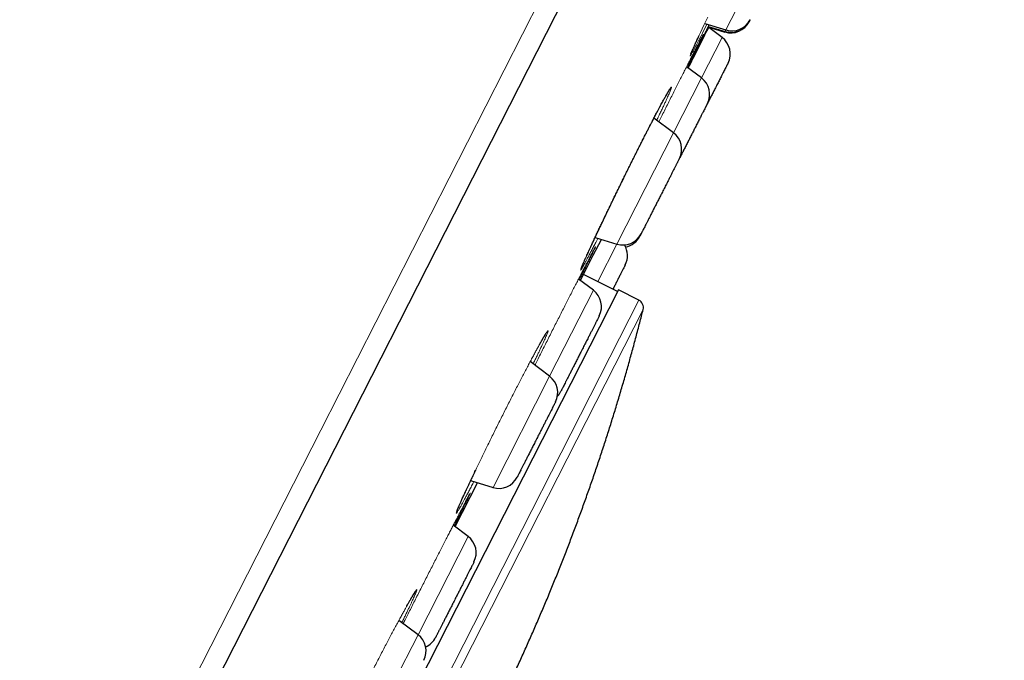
# Model space of a CAD drawing. Header units: millimetres. Extents: x 8 to 578, y 12 to 587.
# Tile 155 of 156: x 553 to 577, y 543 to 559. Entities that reach past the tile are written whole.
import ezdxf

# ---------------------------------------------------------------- set-up
doc = ezdxf.new("R2010")
doc.units = ezdxf.units.MM

msp = doc.modelspace()

# ---------------------------------------------------------------- linework, layer by layer
at = {"color": 252, "linetype": 'Continuous', "lineweight": 0}
for p, q in [((539.17, 507.739), (576.368, 580.745)), ((571.335, 561.182), (569.946, 558.456)), ((569.852, 558.272), (569.347, 557.28)), ((569.926, 558.416), (569.921, 558.406)), ((569.946, 558.456), (569.926, 558.416)), ((569.347, 557.28), (568.662, 555.936)), ((568.662, 555.936), (567.274, 553.211)), ((567.274, 553.211), (566.805, 552.292)), ((566.697, 552.08), (565.624, 549.974)), ((567.812, 551.835), (558.434, 533.428)), ((567.916, 551.608), (558.665, 533.454)), ((565.624, 549.974), (564.236, 547.249)), ((563.625, 546.05), (562.398, 543.642)), ((562.398, 543.642), (561.009, 540.917))]:
    msp.add_line(p, q, dxfattribs=at)
at = {"color": 7, "linetype": 'Continuous', "lineweight": 30}
for p, q in [((576.769, 580.408), (539.816, 507.884)), ((569.426, 558.615), (569.946, 558.456)), ((569.512, 558.543), (569.926, 558.416)), ((569.852, 558.272), (569.524, 558.519)), ((569.528, 558.527), (569.921, 558.406)), ((569.347, 557.28), (568.981, 557.556)), ((568.662, 555.936), (568.181, 556.299)), ((566.695, 552.936), (566.893, 553.327)), ((566.74, 553.374), (567.274, 553.211)), ((566.38, 552.318), (566.695, 552.937)), ((567.288, 552.046), (566.457, 552.47)), ((566.697, 552.08), (566.332, 552.355)), ((567.311, 552.091), (557.932, 533.684)), ((567.812, 551.835), (567.311, 552.091)), ((565.624, 549.974), (565.149, 550.332)), ((563.688, 547.416), (564.236, 547.249)), ((563.308, 546.289), (563.856, 547.365)), ((563.625, 546.05), (563.262, 546.324)), ((562.398, 543.642), (561.93, 543.994))]:
    msp.add_line(p, q, dxfattribs=at)
at = {"color": 252, "linetype": 'Continuous', "lineweight": 0, "flags": 128}
msp.add_lwpolyline([(569.481, 558.598), (569.461, 558.559), (569.414, 558.466), (569.37, 558.38), (569.328, 558.3), (569.29, 558.225), (569.254, 558.156), (569.221, 558.093), (569.191, 558.035), (569.164, 557.984), (569.14, 557.94), (569.119, 557.902), (569.102, 557.871), (569.088, 557.847), (569.078, 557.83), (569.071, 557.82), (569.067, 557.817), (569.068, 557.824), (569.073, 557.841), (569.083, 557.866), (569.098, 557.902), (569.118, 557.947), (569.138, 557.992), (569.161, 558.044), (569.188, 558.102), (569.217, 558.166), (569.249, 558.236), (569.285, 558.313), (569.324, 558.396), (569.364, 558.483), (569.407, 558.574), (569.452, 558.669), (569.5, 558.77)], dxfattribs=at)
at = {"color": 7, "linetype": 'Continuous', "lineweight": 30}
for centre, radius, start, end in [((570.067, 558.885), 0.5, 253, 333), ((570.072, 558.895), 0.5, 253, 333), ((570.093, 558.934), 0.5, 253, 333), ((569.551, 557.872), 0.5, 333, 53), ((569.046, 556.881), 0.5, 333, 53), ((568.361, 555.537), 0.5, 333, 53), ((567.42, 553.689), 0.5, 253, 333), ((567.033, 552.93), 0.5, 333, 31.3707), ((567.39, 553.63), 0.5, 281.2466, 333), ((566.396, 551.68), 0.5, 333, 53), ((567.722, 551.657), 0.2, 345.9084, 63), ((565.323, 549.575), 0.5, 333, 53), ((565.455, 549.832), 0.5, 316.1844, 333), ((564.382, 547.727), 0.5, 253, 333), ((563.324, 545.651), 0.5, 333, 53), ((562.097, 543.243), 0.5, 333, 53), ((562.383, 543.803), 0.5, 294.0339, 333)]:
    msp.add_arc(centre, radius, start, end, dxfattribs=at)
for points, knots in [([(569.022, 557.525), (569.101, 557.683), (569.272, 558.02), (569.442, 558.357), (569.533, 558.537)], [0, 0, 0, 0, 0.468484, 1, 1, 1, 1]), ([(570.517, 558.665), (570.515, 558.663), (570.513, 558.658), (570.513, 558.658), (570.513, 558.659)], [0, 0, 0, 0, 0.477494, 1, 1, 1, 1]), ([(570.537, 558.706), (570.537, 558.705), (570.531, 558.694), (570.525, 558.681), (570.519, 558.67), (570.518, 558.668), (570.518, 558.668), (570.518, 558.668)], [0, 0, 0, 0, 0.026598, 0.383806, 0.737692, 0.914627, 1, 1, 1, 1]), ([(569.082, 557.862), (569.082, 557.862), (569.082, 557.862), (569.083, 557.864), (569.085, 557.868), (569.087, 557.874), (569.091, 557.884), (569.096, 557.895), (569.101, 557.908), (569.109, 557.925), (569.118, 557.946), (569.128, 557.97), (569.141, 557.998), (569.156, 558.031), (569.172, 558.068), (569.191, 558.109), (569.211, 558.153), (569.232, 558.199), (569.253, 558.244), (569.271, 558.283), (569.283, 558.308), (569.287, 558.317)], [0, 0, 0, 0, 0.03067, 0.063546, 0.108991, 0.146815, 0.184984, 0.225373, 0.268737, 0.320505, 0.375954, 0.435081, 0.497883, 0.564355, 0.633942, 0.701182, 0.774895, 0.843518, 0.907056, 0.965516, 1, 1, 1, 1]), ([(569.368, 558.304), (569.368, 558.305), (569.371, 558.31), (569.374, 558.315), (569.377, 558.32), (569.377, 558.321), (569.377, 558.321)], [0, 0, 0, 0, 0.1182356, 0.4827783, 0.7800433, 1, 1, 1, 1]), ([(569.996, 557.644), (569.996, 557.645), (569.997, 557.646), (569.993, 557.638), (569.986, 557.624), (569.978, 557.607), (569.97, 557.593), (569.961, 557.576), (569.949, 557.551), (569.931, 557.516), (569.907, 557.468), (569.879, 557.414), (569.851, 557.359), (569.825, 557.308), (569.802, 557.262), (569.777, 557.214), (569.752, 557.164), (569.725, 557.112), (569.692, 557.048), (569.653, 556.97), (569.606, 556.878), (569.558, 556.784), (569.52, 556.709), (569.498, 556.667), (569.492, 556.655)], [0, 0, 0, 0, 0.021298, 0.083677, 0.145476, 0.176374, 0.207374, 0.238558, 0.270007, 0.327526, 0.384607, 0.441765, 0.499517, 0.537945, 0.576102, 0.61414, 0.652213, 0.690474, 0.729074, 0.791453, 0.853251, 0.915129, 0.977742, 1, 1, 1, 1]), ([(566.529, 552.918), (566.532, 552.926), (566.542, 552.949), (566.562, 552.991), (566.587, 553.047), (566.618, 553.112), (566.651, 553.184), (566.689, 553.265), (566.73, 553.354), (566.775, 553.45), (566.822, 553.548), (566.869, 553.648), (566.918, 553.75), (566.967, 553.852), (567.016, 553.956), (567.067, 554.061), (567.118, 554.167), (567.17, 554.275), (567.223, 554.384), (567.277, 554.495), (567.331, 554.606), (567.386, 554.718), (567.441, 554.83), (567.496, 554.943), (567.552, 555.056), (567.609, 555.17), (567.665, 555.283), (567.722, 555.397), (567.778, 555.509), (567.834, 555.621), (567.889, 555.73), (567.94, 555.83), (567.986, 555.921), (568.028, 556.002), (568.066, 556.076), (568.101, 556.145), (568.132, 556.204), (568.158, 556.254), (568.181, 556.299), (568.206, 556.346), (568.232, 556.396), (568.261, 556.451), (568.293, 556.511), (568.326, 556.574), (568.358, 556.633), (568.388, 556.688), (568.414, 556.736), (568.436, 556.776), (568.454, 556.808), (568.469, 556.834), (568.481, 556.855), (568.49, 556.872), (568.499, 556.888), (568.508, 556.903), (568.517, 556.919), (568.527, 556.936), (568.538, 556.954), (568.547, 556.969), (568.555, 556.982), (568.56, 556.99), (568.564, 556.995), (568.566, 556.999), (568.568, 557.002), (568.569, 557.003), (568.571, 557.005), (568.57, 557.005), (568.57, 557.005)], [0, 0, 0, 0, 0.0081955, 0.0228061, 0.0408426, 0.0597667, 0.0795806, 0.100003, 0.1229339, 0.1455001, 0.1676953, 0.1895139, 0.2109517, 0.232006, 0.2526763, 0.2730892, 0.293484, 0.3138675, 0.3342399, 0.354608, 0.3749769, 0.39535, 0.4157302, 0.4362097, 0.4568652, 0.4776986, 0.4987117, 0.5199074, 0.5412896, 0.5628642, 0.584603, 0.6056944, 0.6237454, 0.640936, 0.6572674, 0.6727475, 0.6873824, 0.6982915, 0.7088235, 0.720352, 0.7332247, 0.7474419, 0.7639909, 0.7820549, 0.8016363, 0.8180888, 0.8349155, 0.8502131, 0.8619215, 0.8724057, 0.8816653, 0.8896999, 0.8966138, 0.9041816, 0.9130401, 0.9231889, 0.9358783, 0.948092, 0.9593806, 0.969752, 0.9751171, 0.9806781, 0.9864346, 0.9923859, 0.9985397, 1, 1, 1, 1]), ([(569.491, 556.652), (569.491, 556.653), (569.492, 556.654), (569.488, 556.646), (569.481, 556.632), (569.472, 556.616), (569.465, 556.601), (569.456, 556.584), (569.443, 556.559), (569.426, 556.524), (569.401, 556.476), (569.373, 556.422), (569.346, 556.367), (569.32, 556.316), (569.296, 556.27), (569.272, 556.222), (569.246, 556.173), (569.22, 556.121), (569.187, 556.056), (569.147, 555.978), (569.1, 555.886), (569.053, 555.792), (569.004, 555.697), (568.956, 555.603), (568.917, 555.526), (568.886, 555.465), (568.863, 555.421), (568.841, 555.377), (568.822, 555.34), (568.812, 555.319), (568.808, 555.312)], [0, 0, 0, 0, 0.017146, 0.067364, 0.117115, 0.141989, 0.166945, 0.19205, 0.217368, 0.263674, 0.309626, 0.355641, 0.402134, 0.43307, 0.463788, 0.494411, 0.525061, 0.555863, 0.586937, 0.637155, 0.686906, 0.73672, 0.787126, 0.837344, 0.887095, 0.911969, 0.936926, 0.962031, 0.987348, 1, 1, 1, 1]), ([(568.807, 555.31), (568.806, 555.309), (568.806, 555.307), (568.798, 555.293), (568.786, 555.27), (568.77, 555.237), (568.752, 555.203), (568.736, 555.171), (568.723, 555.145), (568.709, 555.117), (568.689, 555.079), (568.663, 555.028), (568.63, 554.963), (568.594, 554.892), (568.56, 554.825), (568.529, 554.764), (568.501, 554.71), (568.474, 554.656), (568.445, 554.6), (568.416, 554.543), (568.381, 554.473), (568.339, 554.391), (568.291, 554.297), (568.243, 554.203), (568.196, 554.112), (568.151, 554.023), (568.115, 553.952), (568.088, 553.898), (568.068, 553.859), (568.048, 553.821), (568.024, 553.773), (567.997, 553.72), (567.967, 553.662), (567.941, 553.611), (567.921, 553.572), (567.906, 553.542), (567.895, 553.52), (567.885, 553.501), (567.878, 553.486), (567.872, 553.474), (567.867, 553.465), (567.864, 553.46), (567.865, 553.462), (567.865, 553.462)], [0, 0, 0, 0, 0.030664, 0.063012, 0.095744, 0.128354, 0.16066, 0.176813, 0.193019, 0.209321, 0.225762, 0.255831, 0.285671, 0.315552, 0.345742, 0.365831, 0.385779, 0.405664, 0.425567, 0.445569, 0.465748, 0.498358, 0.530664, 0.563012, 0.595744, 0.628354, 0.66066, 0.676813, 0.693019, 0.709321, 0.725762, 0.755831, 0.785671, 0.815552, 0.845742, 0.865831, 0.885779, 0.905664, 0.925567, 0.945569, 0.965748, 0.998358, 1, 1, 1, 1]), ([(567.864, 553.459), (567.861, 553.454), (567.853, 553.438), (567.844, 553.42), (567.838, 553.408), (567.835, 553.403), (567.835, 553.403), (567.835, 553.403)], [0, 0, 0, 0, 0.1266013, 0.421574, 0.7138031, 0.8599111, 1, 1, 1, 1]), ([(566.708, 553.076), (566.71, 553.079), (566.714, 553.086), (566.716, 553.091), (566.718, 553.093)], [0, 0, 0, 0, 0.5448395, 1, 1, 1, 1]), ([(566.403, 552.628), (566.403, 552.628), (566.403, 552.628), (566.403, 552.629), (566.404, 552.631), (566.405, 552.634), (566.406, 552.637), (566.408, 552.643), (566.412, 552.653), (566.419, 552.67), (566.428, 552.69), (566.438, 552.714), (566.449, 552.74), (566.461, 552.768), (566.475, 552.798), (566.489, 552.83), (566.503, 552.861), (566.512, 552.881), (566.516, 552.89)], [0, 0, 0, 0, 0.010805, 0.049241, 0.081241, 0.107814, 0.134578, 0.162406, 0.241811, 0.328778, 0.422959, 0.516089, 0.604636, 0.688596, 0.777185, 0.860019, 0.941544, 1, 1, 1, 1]), ([(567.479, 552.703), (567.479, 552.703), (567.479, 552.703), (567.477, 552.701), (567.474, 552.694), (567.468, 552.682), (567.456, 552.658), (567.44, 552.627), (567.422, 552.593), (567.405, 552.558), (567.388, 552.525), (567.37, 552.49), (567.35, 552.451), (567.329, 552.41), (567.302, 552.357), (567.269, 552.291), (567.227, 552.209), (567.195, 552.147), (567.177, 552.111), (567.174, 552.104)], [0, 0, 0, 0, 0.021828, 0.064129, 0.106788, 0.184812, 0.26224, 0.339774, 0.418112, 0.470239, 0.521998, 0.573596, 0.625241, 0.677141, 0.729501, 0.814116, 0.897944, 0.981879, 1, 1, 1, 1]), ([(557.774, 531.704), (557.785, 531.718), (557.873, 531.822), (558.036, 532.02), (558.262, 532.296), (558.486, 532.574), (558.708, 532.854), (558.927, 533.135), (559.145, 533.418), (559.361, 533.702), (559.575, 533.988), (559.786, 534.275), (559.996, 534.564), (560.204, 534.855), (560.409, 535.147), (560.612, 535.44), (560.814, 535.735), (561.013, 536.031), (561.21, 536.329), (561.405, 536.628), (561.598, 536.929), (561.788, 537.23), (561.977, 537.534), (562.163, 537.838), (562.347, 538.144), (562.529, 538.451), (562.709, 538.76), (562.887, 539.07), (563.062, 539.381), (563.235, 539.693), (563.406, 540.006), (563.575, 540.321), (563.741, 540.637), (563.906, 540.954), (564.067, 541.273), (564.227, 541.592), (564.384, 541.913), (564.54, 542.234), (564.692, 542.557), (564.843, 542.881), (564.991, 543.206), (565.137, 543.532), (565.28, 543.859), (565.421, 544.187), (565.56, 544.516), (565.697, 544.846), (565.831, 545.178), (565.962, 545.51), (566.092, 545.843), (566.219, 546.176), (566.343, 546.511), (566.465, 546.847), (566.585, 547.183), (566.703, 547.521), (566.818, 547.859), (566.93, 548.198), (567.04, 548.538), (567.148, 548.879), (567.253, 549.22), (567.356, 549.562), (567.456, 549.905), (567.554, 550.249), (567.65, 550.593), (567.743, 550.938), (567.832, 551.276), (567.888, 551.499), (567.915, 551.607)], [0, 0, 0, 0, 0.002366, 0.01821, 0.034054, 0.049898, 0.065742, 0.081587, 0.097432, 0.113277, 0.129123, 0.144969, 0.160815, 0.176661, 0.192508, 0.208355, 0.224202, 0.24005, 0.255898, 0.271746, 0.287594, 0.303443, 0.319292, 0.335141, 0.35099, 0.36684, 0.38269, 0.39854, 0.41439, 0.430241, 0.446092, 0.461943, 0.477795, 0.493647, 0.509499, 0.525351, 0.541204, 0.557056, 0.572909, 0.588763, 0.604616, 0.62047, 0.636324, 0.652179, 0.668033, 0.683888, 0.699743, 0.715599, 0.731454, 0.74731, 0.763167, 0.779023, 0.79488, 0.810737, 0.826594, 0.842452, 0.85831, 0.874168, 0.890026, 0.905885, 0.921744, 0.937603, 0.953463, 0.969323, 0.985183, 1, 1, 1, 1]), ([(566.841, 551.452), (566.841, 551.452), (566.842, 551.453), (566.838, 551.445), (566.828, 551.427), (566.814, 551.399), (566.796, 551.362), (566.776, 551.325), (566.759, 551.29), (566.745, 551.263), (566.729, 551.233), (566.709, 551.192), (566.682, 551.139), (566.647, 551.071), (566.61, 550.998), (566.575, 550.929), (566.543, 550.866), (566.515, 550.812), (566.487, 550.756), (566.458, 550.7), (566.429, 550.642), (566.393, 550.572), (566.351, 550.49), (566.303, 550.396), (566.256, 550.303), (566.21, 550.213), (566.165, 550.126), (566.13, 550.057), (566.104, 550.004), (566.084, 549.966), (566.065, 549.93), (566.042, 549.884), (566.016, 549.833), (565.989, 549.779), (565.964, 549.731), (565.946, 549.695), (565.932, 549.668), (565.922, 549.649), (565.914, 549.633), (565.908, 549.62), (565.904, 549.612), (565.901, 549.606), (565.901, 549.606), (565.901, 549.606)], [0, 0, 0, 0, 0.013741, 0.046047, 0.078395, 0.111127, 0.143737, 0.176043, 0.192196, 0.208402, 0.224704, 0.241145, 0.271214, 0.301054, 0.330935, 0.361125, 0.381214, 0.401162, 0.421047, 0.44095, 0.460952, 0.481131, 0.513741, 0.546047, 0.578395, 0.611127, 0.643737, 0.676043, 0.692196, 0.708402, 0.724704, 0.741145, 0.771214, 0.801054, 0.830935, 0.861125, 0.881214, 0.901162, 0.921047, 0.94095, 0.960952, 0.981131, 1, 1, 1, 1]), ([(565.373, 550.746), (565.378, 550.755), (565.393, 550.781), (565.411, 550.812), (565.427, 550.841), (565.438, 550.86), (565.448, 550.877), (565.456, 550.891), (565.462, 550.902), (565.468, 550.913), (565.475, 550.924), (565.483, 550.937), (565.492, 550.952), (565.5, 550.967), (565.509, 550.981), (565.518, 550.995), (565.525, 551.007), (565.532, 551.016), (565.536, 551.023), (565.539, 551.027), (565.54, 551.029), (565.54, 551.03), (565.54, 551.03)], [0, 0, 0, 0, 0.054967, 0.148635, 0.19735, 0.242461, 0.282331, 0.316952, 0.346315, 0.370417, 0.404723, 0.44589, 0.493967, 0.548949, 0.604071, 0.664306, 0.726784, 0.790942, 0.856756, 0.909613, 0.963344, 1, 1, 1, 1]), ([(565.769, 549.347), (565.769, 549.348), (565.769, 549.348), (565.768, 549.346), (565.764, 549.339), (565.757, 549.324), (565.743, 549.297), (565.725, 549.261), (565.702, 549.216), (565.675, 549.164), (565.65, 549.113), (565.627, 549.07), (565.61, 549.035), (565.591, 548.999), (565.566, 548.95), (565.535, 548.888), (565.495, 548.811), (565.454, 548.73), (565.416, 548.656), (565.382, 548.589), (565.353, 548.532), (565.324, 548.474), (565.294, 548.416), (565.265, 548.358), (565.229, 548.288), (565.188, 548.207), (565.142, 548.117), (565.097, 548.029), (565.055, 547.946), (565.015, 547.867), (564.984, 547.807), (564.961, 547.762), (564.945, 547.73), (564.929, 547.7), (564.911, 547.663), (564.89, 547.623), (564.87, 547.583), (564.853, 547.55), (564.842, 547.528), (564.835, 547.514), (564.83, 547.505), (564.828, 547.5), (564.828, 547.5), (564.827, 547.5)], [0, 0, 0, 0, 0.00249, 0.022492, 0.042671, 0.075281, 0.107587, 0.139935, 0.172667, 0.205277, 0.237583, 0.253736, 0.269942, 0.286244, 0.302685, 0.332754, 0.362594, 0.392475, 0.422665, 0.442754, 0.462702, 0.482587, 0.50249, 0.522492, 0.542671, 0.575281, 0.607587, 0.639935, 0.672667, 0.705277, 0.737583, 0.753736, 0.769942, 0.786244, 0.802685, 0.832754, 0.862594, 0.892475, 0.922665, 0.942754, 0.962702, 0.982587, 1, 1, 1, 1]), ([(563.354, 546.673), (563.354, 546.673), (563.354, 546.672), (563.355, 546.676), (563.356, 546.679), (563.359, 546.686), (563.362, 546.696), (563.367, 546.708), (563.372, 546.72), (563.377, 546.731), (563.382, 546.743), (563.387, 546.757), (563.395, 546.774), (563.404, 546.796), (563.416, 546.824), (563.43, 546.856), (563.446, 546.892), (563.464, 546.931), (563.484, 546.976), (563.506, 547.024), (563.531, 547.078), (563.558, 547.136), (563.587, 547.199), (563.618, 547.266), (563.65, 547.335), (563.683, 547.405), (563.717, 547.475), (563.748, 547.542), (563.778, 547.605), (563.8, 547.652), (563.813, 547.677), (563.816, 547.683)], [0, 0, 0, 0, 0.001415, 0.029388, 0.056029, 0.081261, 0.11485, 0.144772, 0.170166, 0.191018, 0.209865, 0.231581, 0.256291, 0.288909, 0.325365, 0.363821, 0.403905, 0.445617, 0.488955, 0.533916, 0.580497, 0.628688, 0.678483, 0.728913, 0.776671, 0.826655, 0.872935, 0.915516, 0.954403, 0.989605, 1, 1, 1, 1]), ([(563.552, 546.877), (563.557, 546.888), (563.571, 546.912), (563.59, 546.949), (563.61, 546.986), (563.628, 547.019), (563.641, 547.044), (563.652, 547.062), (563.658, 547.074), (563.662, 547.081), (563.663, 547.082), (563.663, 547.083)], [0, 0, 0, 0, 0.087488, 0.207438, 0.351156, 0.488525, 0.619491, 0.744008, 0.862048, 0.932531, 1, 1, 1, 1]), ([(563.77, 545.424), (563.77, 545.424), (563.77, 545.424), (563.769, 545.422), (563.766, 545.417), (563.761, 545.407), (563.753, 545.392), (563.741, 545.367), (563.722, 545.33), (563.698, 545.284), (563.671, 545.229), (563.639, 545.167), (563.61, 545.11), (563.585, 545.061), (563.566, 545.023), (563.545, 544.983), (563.518, 544.931), (563.485, 544.864), (563.443, 544.783), (563.4, 544.699), (563.361, 544.622), (563.327, 544.554), (563.297, 544.497), (563.268, 544.439), (563.238, 544.381), (563.209, 544.324), (563.174, 544.255), (563.134, 544.176), (563.09, 544.09), (563.048, 544.007), (563.009, 543.93), (562.972, 543.858), (562.945, 543.805), (562.925, 543.765), (562.911, 543.738), (562.897, 543.712), (562.882, 543.682), (562.865, 543.649), (562.85, 543.619), (562.838, 543.596), (562.832, 543.583), (562.829, 543.577), (562.828, 543.576), (562.828, 543.576)], [0, 0, 0, 0, 0.001171, 0.021057, 0.04096, 0.060962, 0.08114, 0.11375, 0.146057, 0.178404, 0.211137, 0.243746, 0.276053, 0.292205, 0.308412, 0.324714, 0.341154, 0.371224, 0.401063, 0.430944, 0.461135, 0.481224, 0.501171, 0.521057, 0.54096, 0.560962, 0.58114, 0.61375, 0.646057, 0.678404, 0.711137, 0.743746, 0.776053, 0.792205, 0.808412, 0.824714, 0.841154, 0.871224, 0.901063, 0.930944, 0.961135, 0.981224, 1, 1, 1, 1]), ([(562.117, 544.334), (562.12, 544.34), (562.132, 544.361), (562.151, 544.394), (562.173, 544.433), (562.192, 544.467), (562.21, 544.497), (562.226, 544.525), (562.24, 544.549), (562.253, 544.572), (562.265, 544.591), (562.275, 544.607), (562.283, 544.622), (562.291, 544.635), (562.3, 544.649), (562.308, 544.663), (562.317, 544.676), (562.324, 544.687), (562.33, 544.695), (562.333, 544.699), (562.333, 544.699), (562.333, 544.699)], [0, 0, 0, 0, 0.028081, 0.101453, 0.169943, 0.233547, 0.292258, 0.351185, 0.404183, 0.452355, 0.500737, 0.550121, 0.586421, 0.629172, 0.678357, 0.73381, 0.78973, 0.859135, 0.924209, 0.985287, 1, 1, 1, 1])]:
    msp.add_open_spline(points, degree=3, knots=knots, dxfattribs=at)
at = {"color": 252, "linetype": 'Continuous', "lineweight": 0}
for points, knots in [([(569.524, 558.539), (569.512, 558.516), (569.481, 558.454), (569.434, 558.363), (569.385, 558.265), (569.339, 558.175), (569.297, 558.092), (569.26, 558.021), (569.229, 557.959), (569.203, 557.908), (569.18, 557.863), (569.161, 557.826), (569.145, 557.795), (569.132, 557.771), (569.123, 557.753), (569.117, 557.742), (569.115, 557.74), (569.119, 557.748), (569.127, 557.765), (569.14, 557.792), (569.156, 557.826), (569.176, 557.866), (569.198, 557.911), (569.223, 557.962), (569.252, 558.019), (569.283, 558.083), (569.318, 558.153), (569.356, 558.229), (569.396, 558.309), (569.438, 558.395), (569.484, 558.485), (569.515, 558.548), (569.532, 558.582), (569.532, 558.583)], [0, 0, 0, 0, 0.023592, 0.060564, 0.097315, 0.134051, 0.170984, 0.208325, 0.240423, 0.272159, 0.303677, 0.335124, 0.366644, 0.398376, 0.430458, 0.467297, 0.504136, 0.541182, 0.578334, 0.61522, 0.652025, 0.683783, 0.715339, 0.746797, 0.778258, 0.809824, 0.841592, 0.87366, 0.905106, 0.936473, 0.96785, 0.999332, 1, 1, 1, 1]), ([(569.026, 557.642), (569.043, 557.677), (569.079, 557.748), (569.129, 557.844), (569.174, 557.933), (569.216, 558.014), (569.254, 558.087), (569.287, 558.152), (569.316, 558.208), (569.341, 558.254), (569.361, 558.292), (569.376, 558.32), (569.387, 558.339), (569.392, 558.347), (569.394, 558.347), (569.391, 558.341), (569.385, 558.327), (569.376, 558.307), (569.363, 558.279), (569.347, 558.244), (569.327, 558.203), (569.303, 558.155), (569.277, 558.1), (569.247, 558.04), (569.215, 557.974), (569.179, 557.902), (569.141, 557.824), (569.1, 557.741), (569.055, 557.651), (569.022, 557.584), (569.003, 557.546), (569, 557.541)], [0, 0, 0, 0, 0.038921, 0.077631, 0.116243, 0.154874, 0.193642, 0.232668, 0.271362, 0.309852, 0.348258, 0.386709, 0.425336, 0.464279, 0.49763, 0.530739, 0.563696, 0.596595, 0.629537, 0.66262, 0.695947, 0.729639, 0.762957, 0.796006, 0.828891, 0.861719, 0.894594, 0.92762, 0.961513, 0.99497, 1, 1, 1, 1]), ([(568.301, 556.208), (568.322, 556.25), (568.368, 556.341), (568.438, 556.479), (568.51, 556.622), (568.581, 556.764), (568.651, 556.903), (568.72, 557.039), (568.786, 557.17), (568.85, 557.296), (568.911, 557.417), (568.97, 557.533), (569.007, 557.606), (569.026, 557.642)], [0, 0, 0, 0, 0.080176, 0.171628, 0.263195, 0.35525, 0.448156, 0.540675, 0.632567, 0.724142, 0.815706, 0.90756, 1, 1, 1, 1]), ([(567.968, 555.884), (567.99, 555.927), (568.033, 556.012), (568.095, 556.133), (568.155, 556.249), (568.212, 556.358), (568.266, 556.461), (568.315, 556.553), (568.359, 556.634), (568.397, 556.705), (568.432, 556.769), (568.464, 556.827), (568.494, 556.879), (568.52, 556.925), (568.543, 556.965), (568.563, 556.997), (568.58, 557.023), (568.593, 557.041), (568.602, 557.053), (568.608, 557.057), (568.61, 557.055), (568.609, 557.045), (568.605, 557.028), (568.596, 557.004), (568.585, 556.974), (568.569, 556.937), (568.551, 556.893), (568.529, 556.843), (568.502, 556.784), (568.47, 556.713), (568.433, 556.631), (568.391, 556.541), (568.345, 556.445), (568.299, 556.346), (568.266, 556.278), (568.251, 556.246)], [0, 0, 0, 0, 0.033565, 0.066939, 0.100237, 0.133578, 0.167084, 0.200879, 0.229713, 0.258355, 0.286891, 0.315413, 0.344016, 0.372795, 0.401849, 0.431009, 0.459848, 0.488469, 0.516975, 0.545473, 0.574067, 0.60286, 0.632217, 0.661201, 0.689908, 0.718436, 0.746877, 0.775326, 0.803871, 0.837872, 0.871497, 0.904878, 0.938142, 0.97142, 1, 1, 1, 1]), ([(566.808, 553.353), (566.795, 553.328), (566.763, 553.267), (566.716, 553.175), (566.665, 553.078), (566.618, 552.989), (566.575, 552.907), (566.537, 552.835), (566.502, 552.771), (566.472, 552.715), (566.447, 552.671), (566.427, 552.636), (566.412, 552.61), (566.4, 552.591), (566.391, 552.579), (566.386, 552.574), (566.384, 552.576), (566.386, 552.586), (566.392, 552.602), (566.4, 552.625), (566.412, 552.654), (566.427, 552.691), (566.446, 552.735), (566.469, 552.785), (566.495, 552.846), (566.527, 552.916), (566.565, 552.998), (566.606, 553.087), (566.651, 553.184), (566.7, 553.289), (566.75, 553.395), (566.8, 553.502), (566.85, 553.606), (566.901, 553.714), (566.954, 553.824), (567.008, 553.938), (567.064, 554.056), (567.126, 554.183), (567.192, 554.319), (567.262, 554.464), (567.333, 554.61), (567.405, 554.756), (567.476, 554.902), (567.549, 555.049), (567.621, 555.195), (567.693, 555.339), (567.764, 555.48), (567.833, 555.618), (567.901, 555.754), (567.946, 555.841), (567.968, 555.884)], [0, 0, 0, 0, 0.0149713, 0.0373548, 0.0599608, 0.0824537, 0.1047759, 0.1270216, 0.1492831, 0.1716501, 0.1942077, 0.2133634, 0.2324454, 0.2515027, 0.2705844, 0.2897402, 0.3090195, 0.3284713, 0.3475629, 0.3665996, 0.3856319, 0.4047123, 0.4238946, 0.4432334, 0.4627834, 0.485169, 0.5074252, 0.5296489, 0.5519392, 0.5743951, 0.5971141, 0.6165256, 0.6357553, 0.6548696, 0.6739338, 0.6930116, 0.7121643, 0.7314506, 0.7541651, 0.7766268, 0.7989295, 0.8211625, 0.8434106, 0.8657526, 0.8883382, 0.9107373, 0.9330281, 0.9552865, 0.9775866, 1, 1, 1, 1]), ([(566.081, 551.864), (566.104, 551.908), (566.148, 551.995), (566.213, 552.121), (566.274, 552.242), (566.333, 552.356), (566.389, 552.465), (566.439, 552.562), (566.484, 552.649), (566.524, 552.725), (566.56, 552.795), (566.593, 552.859), (566.624, 552.917), (566.651, 552.969), (566.675, 553.015), (566.696, 553.054), (566.714, 553.086), (566.728, 553.112), (566.738, 553.13), (566.745, 553.141), (566.748, 553.145), (566.748, 553.142), (566.744, 553.133), (566.737, 553.116), (566.726, 553.092), (566.712, 553.061), (566.694, 553.024), (566.673, 552.981), (566.649, 552.931), (566.621, 552.874), (566.59, 552.81), (566.556, 552.741), (566.519, 552.667), (566.48, 552.588), (566.437, 552.503), (566.396, 552.42), (566.368, 552.363), (566.355, 552.338)], [0, 0, 0, 0, 0.032875, 0.065542, 0.098107, 0.130679, 0.163366, 0.196282, 0.224482, 0.252451, 0.280267, 0.308014, 0.335775, 0.363636, 0.391682, 0.420181, 0.448328, 0.476218, 0.503946, 0.53161, 0.559304, 0.587121, 0.615795, 0.644061, 0.672015, 0.699751, 0.727361, 0.754935, 0.782559, 0.811074, 0.839247, 0.867164, 0.89491, 0.922571, 0.950227, 0.977961, 1, 1, 1, 1]), ([(565.264, 550.246), (565.273, 550.263), (565.304, 550.327), (565.361, 550.439), (565.433, 550.583), (565.506, 550.727), (565.579, 550.873), (565.653, 551.019), (565.727, 551.165), (565.8, 551.31), (565.872, 551.452), (565.943, 551.592), (566.013, 551.73), (566.059, 551.819), (566.081, 551.864)], [0, 0, 0, 0, 0.033317, 0.121329, 0.208946, 0.296474, 0.3842, 0.4724, 0.560874, 0.648775, 0.736374, 0.823938, 0.911728, 1, 1, 1, 1]), ([(564.673, 549.419), (564.698, 549.466), (564.745, 549.56), (564.816, 549.696), (564.885, 549.83), (564.952, 549.959), (565.017, 550.083), (565.08, 550.203), (565.14, 550.317), (565.198, 550.424), (565.252, 550.524), (565.302, 550.617), (565.349, 550.703), (565.391, 550.778), (565.427, 550.842), (565.458, 550.896), (565.486, 550.944), (565.51, 550.984), (565.531, 551.018), (565.549, 551.046), (565.563, 551.066), (565.574, 551.08), (565.581, 551.087), (565.585, 551.086), (565.585, 551.079), (565.581, 551.064), (565.574, 551.043), (565.562, 551.013), (565.546, 550.974), (565.524, 550.923), (565.498, 550.864), (565.467, 550.796), (565.432, 550.721), (565.395, 550.641), (565.356, 550.558), (565.316, 550.475), (565.274, 550.386), (565.242, 550.32), (565.224, 550.283), (565.221, 550.278)], [0, 0, 0, 0, 0.029859, 0.05955, 0.089175, 0.118838, 0.148648, 0.178714, 0.208603, 0.238286, 0.267887, 0.297533, 0.327358, 0.357499, 0.383409, 0.409047, 0.434502, 0.459865, 0.485229, 0.510687, 0.53633, 0.562428, 0.5882, 0.613734, 0.639114, 0.664424, 0.689746, 0.715161, 0.74542, 0.77534, 0.80504, 0.834632, 0.864233, 0.893952, 0.91965, 0.945174, 0.970593, 0.995978, 1, 1, 1, 1]), ([(563.767, 547.392), (563.748, 547.356), (563.71, 547.284), (563.657, 547.184), (563.607, 547.089), (563.561, 547.003), (563.521, 546.929), (563.487, 546.865), (563.457, 546.81), (563.43, 546.763), (563.406, 546.721), (563.386, 546.687), (563.369, 546.659), (563.356, 546.638), (563.346, 546.624), (563.339, 546.617), (563.336, 546.617), (563.336, 546.624), (563.34, 546.638), (563.347, 546.66), (563.359, 546.69), (563.375, 546.729), (563.396, 546.779), (563.422, 546.838), (563.452, 546.906), (563.487, 546.983), (563.524, 547.065), (563.563, 547.148), (563.602, 547.232), (563.643, 547.321), (563.687, 547.414), (563.734, 547.512), (563.783, 547.615), (563.837, 547.728), (563.897, 547.852), (563.961, 547.986), (564.028, 548.122), (564.096, 548.262), (564.165, 548.404), (564.237, 548.548), (564.309, 548.694), (564.382, 548.841), (564.455, 548.987), (564.528, 549.132), (564.601, 549.276), (564.649, 549.371), (564.673, 549.419)], [0, 0, 0, 0, 0.024055, 0.04852, 0.073021, 0.097387, 0.121712, 0.142613, 0.163425, 0.184202, 0.204999, 0.225871, 0.246871, 0.268055, 0.28887, 0.309624, 0.33037, 0.351167, 0.372073, 0.393148, 0.414451, 0.438834, 0.463083, 0.487303, 0.511602, 0.536087, 0.560867, 0.582005, 0.602951, 0.623777, 0.644555, 0.665355, 0.686245, 0.707289, 0.732037, 0.756511, 0.780816, 0.80505, 0.829306, 0.853674, 0.878291, 0.902704, 0.926999, 0.951259, 0.975566, 1, 1, 1, 1]), ([(562.667, 545.164), (562.692, 545.212), (562.742, 545.309), (562.814, 545.452), (562.886, 545.592), (562.956, 545.729), (563.025, 545.862), (563.088, 545.986), (563.147, 546.099), (563.2, 546.202), (563.251, 546.301), (563.3, 546.395), (563.346, 546.484), (563.39, 546.568), (563.431, 546.648), (563.47, 546.722), (563.506, 546.79), (563.539, 546.852), (563.568, 546.907), (563.594, 546.956), (563.617, 546.998), (563.636, 547.035), (563.653, 547.064), (563.665, 547.087), (563.675, 547.103), (563.68, 547.111), (563.682, 547.112), (563.68, 547.107), (563.675, 547.094), (563.666, 547.075), (563.654, 547.048), (563.638, 547.015), (563.619, 546.975), (563.596, 546.929), (563.571, 546.877), (563.54, 546.815), (563.504, 546.742), (563.462, 546.657), (563.416, 546.565), (563.367, 546.466), (563.323, 546.38), (563.295, 546.324), (563.286, 546.306)], [0, 0, 0, 0, 0.028425, 0.056672, 0.084832, 0.112998, 0.141264, 0.169727, 0.194087, 0.218259, 0.242308, 0.266304, 0.290319, 0.314424, 0.338691, 0.363287, 0.387597, 0.411702, 0.435683, 0.45962, 0.483596, 0.507689, 0.53245, 0.556871, 0.581033, 0.605017, 0.628903, 0.652768, 0.676686, 0.701354, 0.725722, 0.749866, 0.773858, 0.797773, 0.821681, 0.845653, 0.874136, 0.902326, 0.930341, 0.958302, 0.986331, 1, 1, 1, 1]), ([(562.036, 543.915), (562.053, 543.95), (562.093, 544.029), (562.157, 544.157), (562.228, 544.296), (562.299, 544.439), (562.372, 544.583), (562.446, 544.727), (562.519, 544.873), (562.593, 545.018), (562.643, 545.115), (562.667, 545.164)], [0, 0, 0, 0, 0.09063, 0.204059, 0.318163, 0.432497, 0.546082, 0.659276, 0.772432, 0.885895, 1, 1, 1, 1]), ([(561.175, 542.552), (561.2, 542.601), (561.249, 542.698), (561.324, 542.843), (561.397, 542.986), (561.471, 543.127), (561.543, 543.266), (561.615, 543.402), (561.684, 543.534), (561.752, 543.661), (561.817, 543.783), (561.88, 543.9), (561.94, 544.012), (561.995, 544.112), (562.044, 544.202), (562.088, 544.282), (562.129, 544.355), (562.167, 544.423), (562.202, 544.484), (562.234, 544.54), (562.263, 544.589), (562.289, 544.633), (562.311, 544.67), (562.33, 544.699), (562.345, 544.721), (562.357, 544.737), (562.365, 544.746), (562.37, 544.748), (562.371, 544.741), (562.366, 544.725), (562.357, 544.7), (562.343, 544.665), (562.325, 544.621), (562.302, 544.571), (562.277, 544.516), (562.25, 544.457), (562.22, 544.393), (562.187, 544.323), (562.15, 544.247), (562.111, 544.165), (562.069, 544.078), (562.032, 544.003), (562.009, 543.956), (562.001, 543.941)], [0, 0, 0, 0, 0.026898, 0.053646, 0.080335, 0.107059, 0.133915, 0.161002, 0.187915, 0.21465, 0.241316, 0.268028, 0.294905, 0.322069, 0.345387, 0.36847, 0.391396, 0.414247, 0.437106, 0.460055, 0.483176, 0.506672, 0.529881, 0.552879, 0.575744, 0.598551, 0.621374, 0.644284, 0.671551, 0.698511, 0.725268, 0.751927, 0.778589, 0.805356, 0.828527, 0.851535, 0.874442, 0.897314, 0.920215, 0.943214, 0.966379, 0.989253, 1, 1, 1, 1])]:
    msp.add_open_spline(points, degree=3, knots=knots, dxfattribs=at)

doc.saveas('drawing.dxf')
